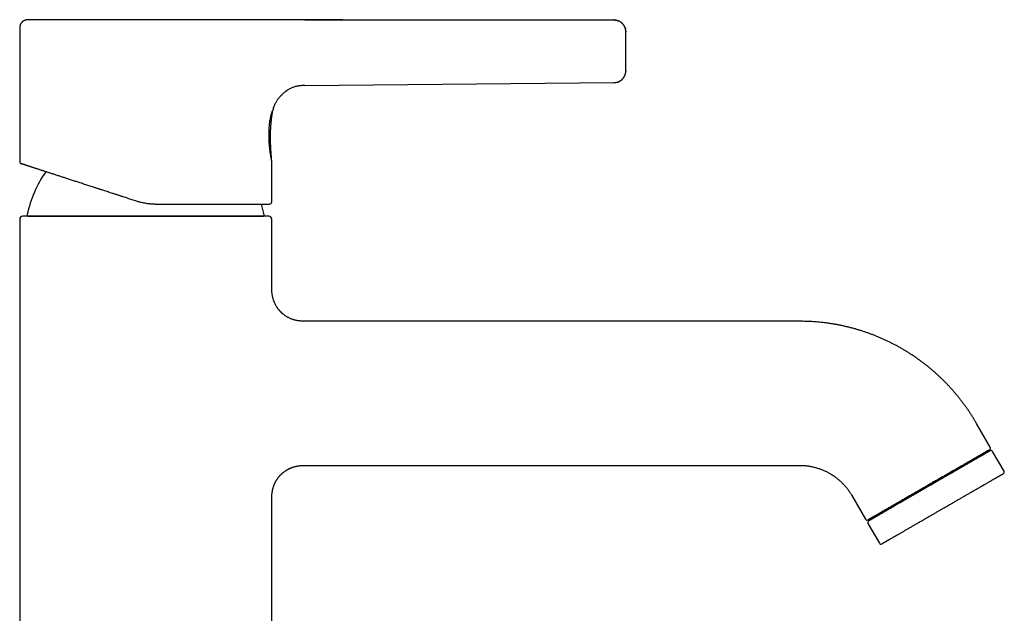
# Model space of a CAD drawing. Header units: millimetres. Extents: x 8 to 583, y 12 to 515.
# Tile 12 of 12: x 419 to 583, y 416 to 515. Entities that reach past the tile are written whole.
import ezdxf

# ---------------------------------------------------------------- set-up
doc = ezdxf.new("R2010")
doc.units = ezdxf.units.MM

msp = doc.modelspace()

# ---------------------------------------------------------------- linework, layer by layer
at = {"color": 7, "linetype": 'Continuous', "lineweight": 30}
for p, q in [((457.15, 514.81), (457.14, 514.81)), ((457.15, 514.81), (457.14, 514.81)), ((466.61, 514.82), (518.09, 514.79)), ((518.09, 514.79), (518.09, 514.79)), ((419.09, 513.31), (419.09, 491.22)), ((520.09, 512.9), (520.09, 512.81)), ((466.61, 503.88), (518.11, 504.35)), ((466.61, 503.87), (466.61, 503.88)), ((518.11, 504.34), (518.11, 504.35)), ((461.3, 499.85), (461.3, 499.85)), ((461.39, 500.15), (461.39, 500.16)), ((461.09, 484.51), (461.09, 491.31)), ((461.09, 491.31), (461.09, 491.31)), ((419.09, 481.61), (419.09, 322.11)), ((460.59, 482.11), (419.59, 482.11)), ((420.58, 482.11), (459.61, 482.11)), ((461.09, 470.61), (461.09, 481.61)), ((549.07, 464.61), (467.09, 464.61)), ((580.81, 443.63), (578.52, 447.61)), ((560.44, 431.52), (580.7, 443.22)), ((580.63, 442.95), (580.53, 443.12)), ((583.11, 439.65), (581.21, 442.94)), ((467.09, 440.61), (549.07, 440.61)), ((557.73, 435.61), (560.03, 431.63)), ((461.09, 322.11), (461.09, 434.61)), ((560.61, 431.62), (560.71, 431.45)), ((560.43, 430.94), (562.33, 427.65))]:
    msp.add_line(p, q, dxfattribs=at)
at = {"color": 7, "linetype": 'Continuous', "lineweight": 30, "flags": 128}
msp.add_lwpolyline([(520.09, 506.32), (520.09, 506.27), (520.09, 506.21)], dxfattribs=at)
at = {"color": 7, "linetype": 'Continuous', "lineweight": 30}
for centre, radius, start, end in [((518.09, 506.34), 2, 270.5187, 345.2751), ((440.09, 478.11), 20.2, 145.5868, 167.8752), ((440.09, 478.11), 20.2, 12.1248, 17.2838), ((460.69, 484.51), 0.4, 270, 0), ((420.54, 482.31), 0.2, 167.8752, 270), ((459.64, 482.31), 0.2, 270, 12.1248), ((419.59, 481.61), 0.5, 90, 180), ((460.59, 481.61), 0.5, 0, 90), ((580.55, 443.48), 0.3, 300, 30), ((580.95, 442.79), 0.3, 30, 120), ((582.85, 439.5), 0.3, 300, 30), ((560.29, 431.78), 0.3, 210, 300), ((560.69, 431.09), 0.3, 120, 210), ((562.59, 427.8), 0.3, 210, 300)]:
    msp.add_arc(centre, radius, start, end, dxfattribs=at)
for points, knots in [([(420.59, 514.81), (420.58, 514.81), (420.57, 514.81), (420.54, 514.81), (420.52, 514.81), (420.51, 514.81), (420.5, 514.81), (420.49, 514.81), (420.48, 514.81), (420.46, 514.81), (420.42, 514.81), (420.38, 514.81), (420.32, 514.8), (420.24, 514.8), (420.15, 514.79), (420.07, 514.77), (419.98, 514.74), (419.9, 514.71), (419.81, 514.68), (419.75, 514.64), (419.69, 514.6), (419.64, 514.57), (419.59, 514.54), (419.54, 514.49), (419.48, 514.44), (419.43, 514.39), (419.37, 514.32), (419.32, 514.25), (419.27, 514.17), (419.23, 514.1), (419.2, 514.02), (419.16, 513.93), (419.14, 513.84), (419.12, 513.74), (419.1, 513.64), (419.09, 513.54), (419.09, 513.43), (419.09, 513.35), (419.09, 513.31)], [0, 0, 0, 0, 0.009084, 0.021012, 0.029035, 0.034759, 0.038505, 0.042066, 0.045714, 0.049451, 0.068298, 0.086872, 0.106802, 0.14306, 0.180006, 0.216534, 0.253225, 0.289873, 0.326396, 0.362736, 0.385336, 0.408034, 0.433012, 0.460878, 0.491644, 0.52527, 0.561651, 0.600742, 0.633922, 0.668736, 0.705114, 0.742971, 0.782176, 0.82269, 0.86467, 0.908218, 0.953352, 1, 1, 1, 1]), ([(457.14, 514.81), (457.07, 514.81), (456.94, 514.81), (456.73, 514.81), (456.52, 514.81), (456.3, 514.81), (456.07, 514.81), (455.84, 514.81), (455.61, 514.81), (455.36, 514.81), (455.11, 514.81), (454.85, 514.81), (454.59, 514.81), (454.31, 514.81), (454.03, 514.81), (453.75, 514.81), (453.46, 514.81), (453.16, 514.81), (452.86, 514.81), (452.55, 514.81), (452.24, 514.81), (451.92, 514.81), (451.6, 514.81), (451.28, 514.81), (450.95, 514.81), (450.62, 514.81), (450.28, 514.81), (449.94, 514.81), (449.59, 514.81), (449.23, 514.81), (448.87, 514.81), (448.51, 514.81), (448.15, 514.81), (447.78, 514.81), (447.41, 514.81), (447.03, 514.81), (446.66, 514.81), (446.28, 514.81), (445.89, 514.81), (445.51, 514.81), (445.13, 514.81), (444.75, 514.81), (444.36, 514.81), (443.97, 514.81), (443.57, 514.81), (443.17, 514.81), (442.77, 514.81), (442.37, 514.81), (441.97, 514.81), (441.57, 514.81), (441.17, 514.81), (440.76, 514.81), (440.36, 514.81), (439.96, 514.81), (439.56, 514.81), (439.16, 514.81), (438.77, 514.81), (438.37, 514.81), (437.98, 514.81), (437.58, 514.81), (437.18, 514.81), (436.78, 514.81), (436.38, 514.81), (435.99, 514.81), (435.59, 514.81), (435.2, 514.81), (434.81, 514.81), (434.42, 514.81), (434.04, 514.81), (433.66, 514.81), (433.28, 514.81), (432.91, 514.81), (432.54, 514.81), (432.18, 514.81), (431.82, 514.81), (431.46, 514.81), (431.1, 514.81), (430.74, 514.81), (430.39, 514.81), (430.04, 514.81), (429.7, 514.81), (429.36, 514.81), (429.02, 514.81), (428.69, 514.81), (428.37, 514.81), (428.05, 514.81), (427.74, 514.81), (427.43, 514.81), (427.13, 514.81), (426.84, 514.81), (426.55, 514.81), (426.27, 514.81), (425.99, 514.81), (425.71, 514.81), (425.44, 514.81), (425.18, 514.81), (424.92, 514.81), (424.67, 514.81), (424.43, 514.81), (424.19, 514.81), (423.96, 514.81), (423.74, 514.81), (423.52, 514.81), (423.32, 514.81), (423.12, 514.81), (422.93, 514.81), (422.74, 514.81), (422.56, 514.81), (422.39, 514.81), (422.22, 514.81), (422.06, 514.81), (421.91, 514.81), (421.77, 514.81), (421.64, 514.81), (421.51, 514.81), (421.39, 514.81), (421.28, 514.81), (421.18, 514.81), (421.09, 514.81), (421, 514.81), (420.92, 514.81), (420.86, 514.81), (420.79, 514.81), (420.74, 514.81), (420.69, 514.81), (420.66, 514.81), (420.63, 514.81), (420.61, 514.81), (420.59, 514.81), (420.59, 514.81), (420.59, 514.81)], [0, 0, 0, 0, 0.007853, 0.015695, 0.02353, 0.031362, 0.039193, 0.046887, 0.054587, 0.062295, 0.070023, 0.077894, 0.085754, 0.093606, 0.101452, 0.109297, 0.117145, 0.124997, 0.132839, 0.140674, 0.148505, 0.156336, 0.164169, 0.171868, 0.179577, 0.187298, 0.19503, 0.202904, 0.210766, 0.218618, 0.226463, 0.234307, 0.24215, 0.249998, 0.25783, 0.265657, 0.273484, 0.281313, 0.289147, 0.296851, 0.304566, 0.312297, 0.320018, 0.327885, 0.335741, 0.343592, 0.35144, 0.359288, 0.36714, 0.374999, 0.38285, 0.390692, 0.398526, 0.406358, 0.41419, 0.421886, 0.429588, 0.437301, 0.44501, 0.452867, 0.460718, 0.468567, 0.476415, 0.484268, 0.492128, 0.499999, 0.507874, 0.515732, 0.523577, 0.531412, 0.53924, 0.546925, 0.55461, 0.562299, 0.569996, 0.577845, 0.585691, 0.593538, 0.601389, 0.609247, 0.617116, 0.624999, 0.632867, 0.640721, 0.648563, 0.656397, 0.664226, 0.671914, 0.679604, 0.687299, 0.694995, 0.702843, 0.710688, 0.718535, 0.726386, 0.734245, 0.742115, 0.749999, 0.757856, 0.765701, 0.773538, 0.781371, 0.789202, 0.796895, 0.804594, 0.8123, 0.820022, 0.82789, 0.835747, 0.843597, 0.851444, 0.859292, 0.867143, 0.875001, 0.882845, 0.890681, 0.898513, 0.906344, 0.914176, 0.921874, 0.929581, 0.937299, 0.945034, 0.95291, 0.960772, 0.968625, 0.97647, 0.984313, 0.992155, 1, 1, 1, 1]), ([(466.61, 514.81), (466.52, 514.81), (466.36, 514.81), (466.12, 514.81), (465.88, 514.81), (465.66, 514.81), (465.44, 514.81), (465.24, 514.81), (465.04, 514.81), (464.85, 514.8), (464.67, 514.8), (464.5, 514.8), (464.33, 514.8), (464.18, 514.8), (464.03, 514.8), (463.89, 514.8), (463.76, 514.79), (463.59, 514.79), (463.35, 514.79), (463.06, 514.79), (462.76, 514.79), (462.46, 514.8), (462.05, 514.8), (461.71, 514.8), (461.44, 514.81), (461.34, 514.81), (461.24, 514.81), (461.12, 514.81), (461, 514.81), (460.85, 514.82), (460.69, 514.82), (460.52, 514.82), (460.34, 514.82), (460.16, 514.83), (459.97, 514.83), (459.75, 514.83), (459.5, 514.83), (459.22, 514.84), (458.94, 514.84), (458.65, 514.84), (458.4, 514.83), (458.19, 514.83), (458.03, 514.83), (457.86, 514.82), (457.69, 514.82), (457.51, 514.82), (457.33, 514.81), (457.2, 514.81), (457.14, 514.81)], [0, 0, 0, 0, 0.026444, 0.052029, 0.076738, 0.100558, 0.123477, 0.145103, 0.165846, 0.185701, 0.204641, 0.223016, 0.240431, 0.256887, 0.272392, 0.286952, 0.300578, 0.313282, 0.343523, 0.374425, 0.405893, 0.437825, 0.470113, 0.535173, 0.545427, 0.555986, 0.567162, 0.578926, 0.591249, 0.607727, 0.624992, 0.642982, 0.66164, 0.680903, 0.700704, 0.720979, 0.750043, 0.779751, 0.809954, 0.84052, 0.871233, 0.888577, 0.906087, 0.923855, 0.941991, 0.960622, 0.979901, 1, 1, 1, 1]), ([(457.15, 514.81), (457.15, 514.81), (457.15, 514.81), (457.15, 514.81), (457.15, 514.81)], [0, 0, 0, 0, 0.500187, 1, 1, 1, 1]), ([(472.93, 514.81), (471.9, 514.81), (469.8, 514.81), (467.69, 514.81), (466.61, 514.81)], [0, 0, 0, 0, 0.48811, 1, 1, 1, 1]), ([(520.09, 512.81), (520.09, 512.81), (520.09, 512.82), (520.09, 512.84), (520.09, 512.86), (520.09, 512.89), (520.09, 512.91), (520.09, 512.93), (520.08, 512.95), (520.08, 512.98), (520.08, 513.02), (520.07, 513.08), (520.05, 513.17), (520.03, 513.26), (520.01, 513.35), (519.98, 513.45), (519.94, 513.54), (519.9, 513.64), (519.86, 513.73), (519.81, 513.81), (519.77, 513.87), (519.73, 513.93), (519.69, 513.99), (519.64, 514.05), (519.6, 514.11), (519.54, 514.16), (519.49, 514.22), (519.43, 514.27), (519.37, 514.33), (519.29, 514.39), (519.21, 514.45), (519.11, 514.51), (519.01, 514.57), (518.9, 514.62), (518.78, 514.67), (518.67, 514.7), (518.56, 514.73), (518.45, 514.76), (518.33, 514.77), (518.21, 514.79), (518.13, 514.79), (518.09, 514.79)], [0, 0, 0, 0, 0.017053, 0.031711, 0.044158, 0.054712, 0.063917, 0.070447, 0.077098, 0.083919, 0.090887, 0.116867, 0.144522, 0.173422, 0.203568, 0.234881, 0.266489, 0.298119, 0.329727, 0.361268, 0.382404, 0.403476, 0.424593, 0.447635, 0.473241, 0.495155, 0.518637, 0.54367, 0.570232, 0.598291, 0.631941, 0.667395, 0.704559, 0.743322, 0.783552, 0.81809, 0.853446, 0.889516, 0.926187, 0.963344, 1, 1, 1, 1]), ([(518.09, 514.79), (518.13, 514.79), (518.2, 514.79), (518.32, 514.78), (518.43, 514.76), (518.55, 514.74), (518.67, 514.71), (518.78, 514.67), (518.9, 514.62), (519.02, 514.57), (519.13, 514.5), (519.24, 514.43), (519.35, 514.35), (519.45, 514.26), (519.55, 514.16), (519.64, 514.06), (519.72, 513.95), (519.8, 513.84), (519.86, 513.72), (519.92, 513.6), (519.97, 513.48), (520.01, 513.36), (520.04, 513.26), (520.05, 513.2), (520.05, 513.18)], [0, 0, 0, 0, 0.040723, 0.082337, 0.124799, 0.168062, 0.21207, 0.25676, 0.302062, 0.347899, 0.3964, 0.445296, 0.49448, 0.54384, 0.593264, 0.642637, 0.691846, 0.74078, 0.789331, 0.837396, 0.884881, 0.931695, 0.975148, 1, 1, 1, 1]), ([(520.09, 506.34), (520.09, 506.34), (520.09, 506.34), (520.09, 506.35), (520.09, 506.37), (520.09, 506.4), (520.09, 506.44), (520.09, 506.48), (520.09, 506.53), (520.09, 506.59), (520.09, 506.65), (520.09, 506.72), (520.09, 506.8), (520.09, 506.89), (520.09, 506.98), (520.09, 507.08), (520.09, 507.18), (520.09, 507.29), (520.09, 507.4), (520.09, 507.52), (520.09, 507.65), (520.09, 507.78), (520.09, 507.92), (520.09, 508.06), (520.09, 508.2), (520.09, 508.34), (520.09, 508.49), (520.09, 508.64), (520.09, 508.8), (520.09, 508.95), (520.09, 509.11), (520.09, 509.27), (520.09, 509.43), (520.09, 509.58), (520.09, 509.74), (520.09, 509.9), (520.09, 510.06), (520.09, 510.21), (520.09, 510.37), (520.09, 510.52), (520.09, 510.67), (520.09, 510.82), (520.09, 510.97), (520.09, 511.11), (520.09, 511.25), (520.09, 511.38), (520.09, 511.51), (520.09, 511.63), (520.09, 511.75), (520.09, 511.87), (520.09, 511.97), (520.09, 512.08), (520.09, 512.17), (520.09, 512.26), (520.09, 512.35), (520.09, 512.42), (520.09, 512.49), (520.09, 512.56), (520.09, 512.61), (520.09, 512.66), (520.09, 512.7), (520.09, 512.74), (520.09, 512.76), (520.09, 512.78), (520.09, 512.79), (520.09, 512.79), (520.09, 512.79)], [0, 0, 0, 0, 0.015504, 0.031047, 0.046672, 0.06242, 0.07803, 0.093632, 0.109263, 0.124961, 0.140673, 0.156316, 0.171924, 0.187536, 0.203306, 0.218949, 0.234504, 0.250011, 0.265546, 0.281107, 0.296735, 0.312468, 0.3281, 0.343713, 0.359341, 0.375022, 0.390742, 0.406381, 0.421974, 0.437559, 0.453323, 0.468954, 0.484491, 0.499974, 0.515496, 0.531049, 0.546673, 0.562408, 0.57804, 0.593656, 0.60929, 0.624981, 0.64071, 0.656358, 0.671961, 0.687557, 0.703332, 0.718971, 0.734515, 0.750002, 0.765527, 0.781081, 0.796704, 0.812437, 0.828064, 0.843675, 0.859305, 0.874991, 0.890957, 0.906751, 0.922409, 0.93797, 0.95347, 0.968949, 0.984446, 1, 1, 1, 1]), ([(518.11, 504.35), (518.15, 504.35), (518.24, 504.35), (518.37, 504.37), (518.5, 504.39), (518.62, 504.42), (518.74, 504.45), (518.85, 504.49), (518.95, 504.54), (519.04, 504.59), (519.13, 504.63), (519.2, 504.68), (519.27, 504.73), (519.33, 504.77), (519.38, 504.82), (519.43, 504.86), (519.48, 504.9), (519.53, 504.96), (519.6, 505.03), (519.66, 505.11), (519.73, 505.2), (519.8, 505.3), (519.86, 505.41), (519.91, 505.52), (519.96, 505.63), (520, 505.73), (520.03, 505.83), (520.05, 505.93), (520.07, 506.03), (520.08, 506.11), (520.08, 506.16), (520.08, 506.19), (520.09, 506.21), (520.09, 506.23), (520.09, 506.24), (520.09, 506.25), (520.09, 506.26), (520.09, 506.27), (520.09, 506.29), (520.09, 506.3), (520.09, 506.31), (520.09, 506.32), (520.09, 506.32)], [0, 0, 0, 0, 0.0423589, 0.0838202, 0.1241877, 0.1632777, 0.2009222, 0.2369707, 0.2712908, 0.3037689, 0.3343091, 0.3628331, 0.3875809, 0.4104776, 0.4314925, 0.4516169, 0.4719633, 0.4925222, 0.5252291, 0.5583865, 0.5919441, 0.6304941, 0.6694081, 0.708131, 0.7451077, 0.7802159, 0.8134621, 0.8448763, 0.8755021, 0.9059738, 0.9168735, 0.9263576, 0.9344255, 0.9380256, 0.9418073, 0.9460796, 0.9510471, 0.9568371, 0.963527, 0.9739246, 0.9860704, 1, 1, 1, 1]), ([(466.61, 503.87), (466.54, 503.87), (466.39, 503.87), (466.17, 503.87), (465.93, 503.85), (465.68, 503.82), (465.42, 503.78), (465.15, 503.72), (464.88, 503.65), (464.6, 503.55), (464.32, 503.43), (464.05, 503.3), (463.77, 503.14), (463.59, 503.02), (463.5, 502.96)], [0, 0, 0, 0, 0.0634096, 0.1315948, 0.2041048, 0.2805818, 0.3607202, 0.4441739, 0.5306491, 0.6199231, 0.7117938, 0.805976, 0.9021531, 1, 1, 1, 1]), ([(518.11, 504.35), (518.15, 504.35), (518.22, 504.35), (518.29, 504.36), (518.32, 504.36)], [0, 0, 0, 0, 0.638041, 1, 1, 1, 1]), ([(461.39, 500.15), (461.39, 500.16), (461.41, 500.24), (461.47, 500.37), (461.54, 500.56), (461.63, 500.75), (461.72, 500.94), (461.82, 501.13), (461.93, 501.31), (462.05, 501.49), (462.18, 501.67), (462.31, 501.84), (462.45, 502.01), (462.59, 502.17), (462.74, 502.33), (462.9, 502.48), (463.06, 502.62), (463.23, 502.76), (463.37, 502.87), (463.47, 502.94), (463.5, 502.96)], [0, 0, 0, 0, 0.0113455, 0.0674794, 0.1245099, 0.1823484, 0.2409042, 0.3000846, 0.3597952, 0.41994, 0.4804219, 0.5411431, 0.6020058, 0.6629124, 0.723766, 0.7844716, 0.8449356, 0.9050672, 0.9647782, 1, 1, 1, 1]), ([(463.23, 502.76), (463.15, 502.69), (462.98, 502.56), (462.75, 502.34), (462.61, 502.19), (462.54, 502.11)], [0, 0, 0, 0, 0.330388, 0.681276, 1, 1, 1, 1]), ([(463.01, 502.58), (463.03, 502.59), (463.1, 502.66), (463.17, 502.72), (463.23, 502.76), (463.23, 502.76)], [0, 0, 0, 0, 0.227027, 0.99513, 1, 1, 1, 1]), ([(461.3, 499.85), (461.29, 499.85), (461.29, 499.85), (461.29, 499.84), (461.27, 499.81), (461.26, 499.78), (461.24, 499.74), (461.21, 499.69), (461.18, 499.63), (461.15, 499.56), (461.12, 499.48), (461.09, 499.4), (461.06, 499.32), (461.03, 499.23), (461, 499.14), (460.97, 499.05), (460.94, 498.95), (460.92, 498.86), (460.91, 498.79), (460.89, 498.73), (460.88, 498.67), (460.87, 498.62), (460.86, 498.56), (460.85, 498.5), (460.83, 498.42), (460.82, 498.33), (460.81, 498.22), (460.8, 498.15), (460.79, 498.11)], [0, 0, 0, 0, 0.049609, 0.099157, 0.148836, 0.198828, 0.2493, 0.299933, 0.350248, 0.400359, 0.450356, 0.500312, 0.543225, 0.585685, 0.627704, 0.669282, 0.71041, 0.751068, 0.772877, 0.794362, 0.815521, 0.836354, 0.856859, 0.877034, 0.896878, 0.932391, 0.966771, 1, 1, 1, 1]), ([(461.09, 491.31), (461.08, 491.36), (461.07, 491.49), (461.06, 491.69), (461.04, 491.9), (461.02, 492.11), (461.01, 492.3), (460.99, 492.48), (460.98, 492.66), (460.97, 492.82), (460.96, 492.98), (460.95, 493.12), (460.94, 493.27), (460.93, 493.41), (460.93, 493.55), (460.92, 493.67), (460.92, 493.8), (460.91, 493.91), (460.91, 494.01), (460.9, 494.11), (460.9, 494.19), (460.9, 494.27), (460.9, 494.34), (460.89, 494.41), (460.89, 494.47), (460.89, 494.53), (460.89, 494.57), (460.89, 494.62), (460.89, 494.65), (460.89, 494.68), (460.89, 494.7), (460.89, 494.72), (460.89, 494.75), (460.89, 494.78), (460.89, 494.82), (460.89, 494.87), (460.88, 494.93), (460.88, 495), (460.88, 495.08), (460.88, 495.17), (460.88, 495.25), (460.88, 495.33), (460.88, 495.42), (460.88, 495.5), (460.89, 495.68), (460.89, 495.95), (460.9, 496.31), (460.91, 496.59), (460.92, 496.79), (460.93, 496.91), (460.94, 497.03), (460.95, 497.13), (460.95, 497.23), (460.96, 497.32), (460.97, 497.4), (460.97, 497.48), (460.98, 497.54), (460.98, 497.58), (460.98, 497.6), (460.98, 497.62), (460.99, 497.63), (460.99, 497.63), (460.99, 497.64), (460.99, 497.65), (460.99, 497.67), (460.99, 497.7), (461, 497.74), (461, 497.78), (461.01, 497.83), (461.01, 497.89), (461.02, 497.96), (461.03, 498.04), (461.04, 498.12), (461.05, 498.21), (461.06, 498.31), (461.07, 498.42), (461.08, 498.53), (461.1, 498.65), (461.12, 498.78), (461.14, 498.91), (461.16, 499.06), (461.18, 499.21), (461.21, 499.38), (461.24, 499.55), (461.27, 499.71), (461.29, 499.81), (461.3, 499.85)], [0, 0, 0, 0, 0.020267, 0.045698, 0.070231, 0.093868, 0.116611, 0.138459, 0.15824, 0.177228, 0.195423, 0.212826, 0.229437, 0.246191, 0.262055, 0.277032, 0.29112, 0.304321, 0.316636, 0.327435, 0.337446, 0.34667, 0.355106, 0.362756, 0.37001, 0.376379, 0.381916, 0.386748, 0.390878, 0.394309, 0.396902, 0.39896, 0.401594, 0.405097, 0.409271, 0.415523, 0.422827, 0.431183, 0.440591, 0.451051, 0.460007, 0.469613, 0.479687, 0.489768, 0.499833, 0.542356, 0.584596, 0.626563, 0.640635, 0.654631, 0.66793, 0.680337, 0.69185, 0.70247, 0.712195, 0.720978, 0.728875, 0.732483, 0.735407, 0.7374, 0.738461, 0.738701, 0.739111, 0.740618, 0.743037, 0.746369, 0.750614, 0.755774, 0.761848, 0.768836, 0.776769, 0.785626, 0.795405, 0.80611, 0.817741, 0.830067, 0.843289, 0.857409, 0.87243, 0.888687, 0.905886, 0.92403, 0.943122, 0.963166, 0.984165, 1, 1, 1, 1]), ([(461.39, 500.15), (461.39, 500.15), (461.35, 500.05), (461.32, 499.95), (461.3, 499.85)], [0, 0, 0, 0, 0.044526, 1, 1, 1, 1]), ([(461.09, 491.31), (461.09, 491.31), (461.09, 491.31), (461.08, 491.34), (461.07, 491.39), (461.06, 491.46), (461.04, 491.55), (461.02, 491.66), (461, 491.78), (460.97, 491.93), (460.94, 492.09), (460.91, 492.27), (460.88, 492.46), (460.85, 492.65), (460.83, 492.84), (460.8, 493.03), (460.78, 493.22), (460.76, 493.42), (460.73, 493.64), (460.71, 493.89), (460.69, 494.17), (460.67, 494.45), (460.66, 494.73), (460.64, 495.02), (460.64, 495.32), (460.64, 495.62), (460.64, 495.91), (460.64, 496.21), (460.66, 496.5), (460.67, 496.78), (460.69, 497.07), (460.71, 497.34), (460.74, 497.61), (460.76, 497.87), (460.78, 498.03), (460.79, 498.11)], [0, 0, 0, 0, 0.031208, 0.062349, 0.093567, 0.125005, 0.156136, 0.18724, 0.218458, 0.249933, 0.281211, 0.312355, 0.34351, 0.374818, 0.400035, 0.425056, 0.449956, 0.474808, 0.499691, 0.531256, 0.562496, 0.59356, 0.624603, 0.655932, 0.687104, 0.718276, 0.749605, 0.780676, 0.811753, 0.842995, 0.874557, 0.905855, 0.937093, 0.968424, 1, 1, 1, 1]), ([(419.09, 491.22), (419.09, 491.21), (419.09, 491.17), (419.1, 491.13), (419.11, 491.09), (419.12, 491.06), (419.14, 491.03), (419.15, 491.01), (419.16, 490.99), (419.18, 490.97), (419.19, 490.95), (419.21, 490.94), (419.23, 490.92), (419.25, 490.9), (419.27, 490.89), (419.3, 490.87), (419.33, 490.85), (419.35, 490.84), (419.37, 490.84)], [0, 0, 0, 0, 0.093639, 0.180694, 0.260013, 0.330724, 0.392219, 0.444112, 0.490234, 0.536302, 0.582285, 0.628105, 0.673689, 0.721651, 0.779205, 0.846282, 0.922148, 1, 1, 1, 1]), ([(438.58, 484.6), (438.46, 484.64), (438.21, 484.72), (437.83, 484.84), (437.45, 484.96), (437.07, 485.09), (436.7, 485.21), (436.37, 485.32), (436.07, 485.41), (435.82, 485.49), (435.57, 485.57), (435.32, 485.66), (435.07, 485.74), (434.82, 485.82), (434.52, 485.92), (434.19, 486.02), (433.83, 486.14), (433.47, 486.26), (433.12, 486.37), (432.82, 486.47), (432.59, 486.54), (432.42, 486.6), (432.24, 486.66), (432.07, 486.71), (431.9, 486.77), (431.73, 486.82), (431.56, 486.88), (431.32, 486.96), (431.01, 487.06), (430.64, 487.18), (430.27, 487.3), (429.91, 487.41), (429.55, 487.53), (429.2, 487.65), (428.86, 487.76), (428.53, 487.86), (428.21, 487.97), (427.89, 488.07), (427.57, 488.18), (427.25, 488.28), (426.94, 488.38), (426.63, 488.48), (426.33, 488.58), (426.04, 488.67), (425.75, 488.77), (425.47, 488.86), (425.19, 488.95), (424.91, 489.04), (424.63, 489.13), (424.35, 489.22), (424.08, 489.31), (423.81, 489.4), (423.55, 489.48), (423.31, 489.56), (423.07, 489.64), (422.85, 489.71), (422.63, 489.78), (422.42, 489.85), (422.21, 489.92), (422.02, 489.98), (421.83, 490.04), (421.65, 490.1), (421.47, 490.16), (421.33, 490.2), (421.22, 490.24), (421.14, 490.26), (421.06, 490.29), (420.99, 490.31), (420.92, 490.34), (420.84, 490.36), (420.77, 490.38), (420.68, 490.41), (420.56, 490.45), (420.43, 490.49), (420.31, 490.53), (420.19, 490.57), (420.08, 490.61), (419.99, 490.64), (419.91, 490.66), (419.84, 490.69), (419.78, 490.71), (419.72, 490.73), (419.66, 490.74), (419.61, 490.76), (419.55, 490.78), (419.5, 490.8), (419.46, 490.81), (419.43, 490.82), (419.4, 490.83), (419.38, 490.84), (419.37, 490.84), (419.37, 490.84), (419.37, 490.84)], [0, 0, 0, 0, 0.012666, 0.025313, 0.037947, 0.050571, 0.063189, 0.075804, 0.084301, 0.0928, 0.101302, 0.109809, 0.118321, 0.127163, 0.136132, 0.148671, 0.161192, 0.1737, 0.186198, 0.19869, 0.204824, 0.210958, 0.217092, 0.223227, 0.229364, 0.235503, 0.241644, 0.247787, 0.261542, 0.275266, 0.288965, 0.302642, 0.316305, 0.329958, 0.342826, 0.355695, 0.368569, 0.381504, 0.39461, 0.407686, 0.420736, 0.433765, 0.446779, 0.459781, 0.472545, 0.485307, 0.498073, 0.510846, 0.524619, 0.538356, 0.552064, 0.565748, 0.579415, 0.59307, 0.605939, 0.618807, 0.631681, 0.644508, 0.65712, 0.669704, 0.682265, 0.694808, 0.707338, 0.719859, 0.726007, 0.732154, 0.738301, 0.744449, 0.750598, 0.75675, 0.762904, 0.769061, 0.781852, 0.794618, 0.807363, 0.820092, 0.832812, 0.845526, 0.855516, 0.86551, 0.875508, 0.885514, 0.895285, 0.90476, 0.917434, 0.930093, 0.942743, 0.95539, 0.968037, 0.980692, 0.993358, 1, 1, 1, 1]), ([(441.67, 484.11), (441.58, 484.11), (441.39, 484.11), (441.1, 484.12), (440.81, 484.14), (440.52, 484.17), (440.23, 484.21), (439.95, 484.26), (439.67, 484.31), (439.4, 484.37), (439.12, 484.44), (438.85, 484.51), (438.67, 484.57), (438.58, 484.6)], [0, 0, 0, 0, 0.091369, 0.183098, 0.275202, 0.367698, 0.4606, 0.553924, 0.642315, 0.731105, 0.820309, 0.909936, 1, 1, 1, 1]), ([(441.67, 484.11), (441.82, 484.11), (442.13, 484.11), (442.58, 484.11), (443.02, 484.11), (443.47, 484.11), (443.87, 484.11), (444.21, 484.11), (444.5, 484.11), (444.79, 484.11), (445.08, 484.11), (445.37, 484.11), (445.69, 484.11), (446.03, 484.11), (446.39, 484.11), (446.75, 484.11), (447.1, 484.11), (447.39, 484.11), (447.62, 484.11), (447.79, 484.11), (447.96, 484.11), (448.13, 484.11), (448.3, 484.11), (448.47, 484.11), (448.64, 484.11), (448.88, 484.11), (449.18, 484.11), (449.55, 484.11), (449.91, 484.11), (450.27, 484.11), (450.63, 484.11), (450.98, 484.11), (451.31, 484.11), (451.64, 484.11), (451.96, 484.11), (452.28, 484.11), (452.59, 484.11), (452.9, 484.11), (453.21, 484.11), (453.52, 484.11), (453.81, 484.11), (454.1, 484.11), (454.39, 484.11), (454.67, 484.11), (454.94, 484.11), (455.21, 484.11), (455.49, 484.11), (455.77, 484.11), (456.04, 484.11), (456.3, 484.11), (456.55, 484.11), (456.8, 484.11), (457.03, 484.11), (457.25, 484.11), (457.47, 484.11), (457.68, 484.11), (457.88, 484.11), (458.07, 484.11), (458.26, 484.11), (458.44, 484.11), (458.61, 484.11), (458.75, 484.11), (458.86, 484.11), (458.94, 484.11), (459.01, 484.11), (459.09, 484.11), (459.16, 484.11), (459.23, 484.11), (459.3, 484.11), (459.39, 484.11), (459.51, 484.11), (459.64, 484.11), (459.76, 484.11), (459.87, 484.11), (459.98, 484.11), (460.07, 484.11), (460.15, 484.11), (460.22, 484.11), (460.29, 484.11), (460.35, 484.11), (460.4, 484.11), (460.45, 484.11), (460.5, 484.11), (460.55, 484.11), (460.6, 484.11), (460.63, 484.11), (460.66, 484.11), (460.68, 484.11), (460.69, 484.11), (460.69, 484.11), (460.69, 484.11)], [0, 0, 0, 0, 0.014738, 0.029456, 0.044159, 0.058857, 0.073554, 0.083182, 0.092815, 0.102455, 0.112104, 0.122003, 0.132174, 0.144365, 0.156546, 0.168719, 0.18089, 0.193062, 0.199041, 0.205022, 0.211005, 0.216991, 0.22298, 0.228973, 0.23497, 0.240971, 0.254408, 0.267825, 0.281228, 0.294622, 0.308012, 0.321404, 0.334038, 0.346682, 0.359342, 0.372073, 0.384981, 0.397871, 0.410748, 0.423616, 0.436482, 0.449348, 0.461991, 0.474644, 0.487312, 0.5, 0.513694, 0.527367, 0.541026, 0.554674, 0.568319, 0.581966, 0.59484, 0.607726, 0.620628, 0.633495, 0.64616, 0.658809, 0.671445, 0.684073, 0.696699, 0.709325, 0.715527, 0.721732, 0.727939, 0.734149, 0.740362, 0.74658, 0.752802, 0.759029, 0.771979, 0.784911, 0.79783, 0.810742, 0.82365, 0.83656, 0.846709, 0.856863, 0.867027, 0.877201, 0.887141, 0.896788, 0.909695, 0.92259, 0.935479, 0.948367, 0.961258, 0.974157, 0.98707, 1, 1, 1, 1]), ([(462.97, 465.82), (462.97, 465.82), (462.97, 465.82), (462.96, 465.83), (462.95, 465.83), (462.94, 465.84), (462.93, 465.85), (462.92, 465.86), (462.9, 465.87), (462.88, 465.89), (462.86, 465.91), (462.83, 465.94), (462.79, 465.97), (462.75, 466.01), (462.7, 466.06), (462.65, 466.11), (462.59, 466.17), (462.52, 466.24), (462.45, 466.31), (462.38, 466.4), (462.3, 466.49), (462.22, 466.58), (462.14, 466.69), (462.06, 466.8), (461.98, 466.92), (461.91, 467.03), (461.83, 467.15), (461.76, 467.27), (461.7, 467.4), (461.63, 467.54), (461.56, 467.68), (461.5, 467.82), (461.45, 467.97), (461.39, 468.12), (461.34, 468.28), (461.3, 468.45), (461.25, 468.63), (461.21, 468.81), (461.18, 469), (461.15, 469.2), (461.13, 469.41), (461.11, 469.61), (461.1, 469.81), (461.09, 470.02), (461.09, 470.23), (461.09, 470.43), (461.09, 470.55), (461.09, 470.61)], [0, 0, 0, 0, 0.003627, 0.009122, 0.012492, 0.015362, 0.017953, 0.021146, 0.024409, 0.027725, 0.035755, 0.043306, 0.051586, 0.062421, 0.074318, 0.087278, 0.103695, 0.121548, 0.140833, 0.161546, 0.183682, 0.2068, 0.231332, 0.257298, 0.284683, 0.309022, 0.33436, 0.360687, 0.38799, 0.416256, 0.445473, 0.473879, 0.503107, 0.533147, 0.563991, 0.595631, 0.630049, 0.66535, 0.701529, 0.738585, 0.776519, 0.815335, 0.852745, 0.89095, 0.929962, 0.969797, 1, 1, 1, 1]), ([(461.09, 470.1), (461.09, 470.18), (461.09, 470.35), (461.09, 470.52), (461.09, 470.61)], [0, 0, 0, 0, 0.486266, 1, 1, 1, 1]), ([(467.09, 464.61), (467.02, 464.61), (466.87, 464.61), (466.65, 464.61), (466.43, 464.61), (466.21, 464.62), (465.99, 464.64), (465.77, 464.66), (465.56, 464.69), (465.35, 464.72), (465.14, 464.76), (464.94, 464.81), (464.74, 464.87), (464.54, 464.93), (464.35, 465), (464.16, 465.08), (463.97, 465.17), (463.79, 465.26), (463.61, 465.37), (463.43, 465.48), (463.26, 465.59), (463.09, 465.72), (462.93, 465.85), (462.77, 465.99), (462.62, 466.14), (462.47, 466.29), (462.38, 466.39), (462.34, 466.44)], [0, 0, 0, 0, 0.041524, 0.08309, 0.124727, 0.16646, 0.208308, 0.250288, 0.290007, 0.329874, 0.3699, 0.410099, 0.45048, 0.488893, 0.527479, 0.566237, 0.605163, 0.644251, 0.68349, 0.722866, 0.762361, 0.801956, 0.841626, 0.88135, 0.921099, 0.960848, 1, 1, 1, 1]), ([(578.52, 447.61), (578.43, 447.75), (578.27, 448.04), (578.01, 448.47), (577.74, 448.89), (577.47, 449.31), (577.19, 449.73), (576.91, 450.14), (576.61, 450.56), (576.29, 450.99), (575.96, 451.43), (575.62, 451.86), (575.27, 452.28), (574.91, 452.71), (574.55, 453.12), (574.19, 453.53), (573.81, 453.93), (573.43, 454.33), (573.05, 454.72), (572.66, 455.1), (572.26, 455.47), (571.87, 455.84), (571.46, 456.2), (571.05, 456.55), (570.62, 456.91), (570.19, 457.25), (569.76, 457.59), (569.32, 457.92), (568.88, 458.24), (568.44, 458.55), (568, 458.86), (567.54, 459.16), (567.08, 459.45), (566.61, 459.74), (566.13, 460.02), (565.66, 460.29), (565.17, 460.56), (564.68, 460.81), (564.19, 461.06), (563.7, 461.3), (563.2, 461.54), (562.7, 461.76), (562.19, 461.98), (561.68, 462.18), (561.18, 462.38), (560.67, 462.57), (560.16, 462.75), (559.65, 462.92), (559.12, 463.09), (558.6, 463.25), (558.06, 463.4), (557.53, 463.54), (557, 463.67), (556.46, 463.8), (555.92, 463.91), (555.38, 464.02), (554.84, 464.12), (554.29, 464.21), (553.75, 464.29), (553.2, 464.36), (552.65, 464.42), (552.12, 464.47), (551.6, 464.51), (551.09, 464.55), (550.59, 464.57), (550.08, 464.59), (549.58, 464.6), (549.24, 464.61), (549.07, 464.61)], [0, 0, 0, 0, 0.014049, 0.028098, 0.042148, 0.056197, 0.070246, 0.084295, 0.098345, 0.113799, 0.129254, 0.144708, 0.160163, 0.175617, 0.191071, 0.206526, 0.22198, 0.237434, 0.252888, 0.268066, 0.283244, 0.298422, 0.3136, 0.329055, 0.344509, 0.359964, 0.375418, 0.390872, 0.406051, 0.421229, 0.436407, 0.451585, 0.467073, 0.48256, 0.498048, 0.513535, 0.529023, 0.54451, 0.559998, 0.575452, 0.590907, 0.606361, 0.621816, 0.63727, 0.652449, 0.667627, 0.682806, 0.697984, 0.713472, 0.72896, 0.744448, 0.759936, 0.775423, 0.790911, 0.806399, 0.821886, 0.837374, 0.852862, 0.86835, 0.883838, 0.899327, 0.914815, 0.929012, 0.94321, 0.957407, 0.971605, 0.985802, 1, 1, 1, 1]), ([(580.8, 443.05), (580.8, 443.05), (580.8, 443.05), (580.8, 443.05), (580.79, 443.04), (580.76, 443.03), (580.73, 443.01), (580.7, 442.99), (580.65, 442.96), (580.6, 442.94), (580.56, 442.91), (580.52, 442.89), (580.49, 442.87), (580.44, 442.84), (580.4, 442.82), (580.35, 442.79), (580.3, 442.76), (580.23, 442.72), (580.15, 442.68), (580.07, 442.63), (579.99, 442.58), (579.91, 442.53), (579.82, 442.49), (579.74, 442.44), (579.65, 442.39), (579.56, 442.33), (579.46, 442.27), (579.35, 442.21), (579.23, 442.14), (579.1, 442.07), (578.96, 441.99), (578.82, 441.91), (578.66, 441.81), (578.5, 441.72), (578.33, 441.62), (578.15, 441.52), (577.98, 441.42), (577.79, 441.31), (577.62, 441.21), (577.46, 441.12), (577.32, 441.04), (577.17, 440.96), (577.03, 440.87), (576.88, 440.78), (576.72, 440.69), (576.54, 440.59), (576.36, 440.49), (576.17, 440.38), (575.99, 440.27), (575.83, 440.18), (575.68, 440.09), (575.52, 440), (575.37, 439.91), (575.21, 439.82), (575.05, 439.73), (574.89, 439.64), (574.72, 439.54), (574.54, 439.43), (574.36, 439.33), (574.18, 439.23), (573.98, 439.11), (573.75, 438.98), (573.49, 438.83), (573.23, 438.68), (572.96, 438.52), (572.7, 438.37), (572.42, 438.21), (572.14, 438.05), (571.85, 437.88), (571.56, 437.72), (571.31, 437.57), (571.09, 437.45), (570.91, 437.34), (570.73, 437.23), (570.54, 437.13), (570.32, 437), (570.06, 436.85), (569.77, 436.68), (569.49, 436.52), (569.2, 436.35), (568.92, 436.19), (568.67, 436.05), (568.47, 435.93), (568.31, 435.84), (568.15, 435.75), (567.99, 435.66), (567.84, 435.57), (567.68, 435.48), (567.51, 435.37), (567.31, 435.26), (567.1, 435.14), (566.89, 435.02), (566.69, 434.9), (566.5, 434.8), (566.33, 434.69), (566.15, 434.59), (565.98, 434.49), (565.8, 434.39), (565.62, 434.29), (565.44, 434.18), (565.24, 434.07), (565.05, 433.96), (564.85, 433.84), (564.64, 433.72), (564.44, 433.6), (564.23, 433.48), (564.03, 433.37), (563.84, 433.26), (563.65, 433.15), (563.46, 433.04), (563.3, 432.94), (563.15, 432.86), (563.02, 432.79), (562.9, 432.71), (562.78, 432.64), (562.66, 432.58), (562.54, 432.51), (562.41, 432.43), (562.28, 432.36), (562.16, 432.29), (562.05, 432.22), (561.95, 432.17), (561.86, 432.11), (561.77, 432.07), (561.69, 432.02), (561.61, 431.97), (561.53, 431.93), (561.46, 431.88), (561.38, 431.84), (561.3, 431.79), (561.23, 431.75), (561.16, 431.71), (561.09, 431.67), (561.02, 431.63), (560.94, 431.58), (560.86, 431.54), (560.8, 431.5), (560.74, 431.47), (560.69, 431.44), (560.64, 431.41), (560.61, 431.39), (560.58, 431.37), (560.56, 431.36), (560.55, 431.36), (560.54, 431.35), (560.54, 431.35), (560.54, 431.35), (560.54, 431.35)], [0, 0, 0, 0, 0.004018, 0.010118, 0.019178, 0.028226, 0.037268, 0.046311, 0.055364, 0.064434, 0.069595, 0.074749, 0.079897, 0.08504, 0.090179, 0.095317, 0.100454, 0.107518, 0.114588, 0.121665, 0.128754, 0.134904, 0.141043, 0.147174, 0.1533, 0.159421, 0.165541, 0.172756, 0.179975, 0.187204, 0.194445, 0.202678, 0.210895, 0.219099, 0.227297, 0.235494, 0.243696, 0.251907, 0.260134, 0.266155, 0.272166, 0.278169, 0.284167, 0.290162, 0.296155, 0.303219, 0.310288, 0.317366, 0.324455, 0.330003, 0.335542, 0.341075, 0.346604, 0.352129, 0.357653, 0.363177, 0.369255, 0.375339, 0.381429, 0.387453, 0.393206, 0.401753, 0.410289, 0.41882, 0.427352, 0.435891, 0.444445, 0.453596, 0.46273, 0.471853, 0.480973, 0.486707, 0.492446, 0.49819, 0.504018, 0.510118, 0.519178, 0.528226, 0.537268, 0.546311, 0.555364, 0.564434, 0.569595, 0.574749, 0.579897, 0.58504, 0.590179, 0.595317, 0.600454, 0.607518, 0.614588, 0.621665, 0.628754, 0.634904, 0.641043, 0.647174, 0.6533, 0.659421, 0.665541, 0.672756, 0.679975, 0.687204, 0.694445, 0.702678, 0.710895, 0.719099, 0.727297, 0.735494, 0.743696, 0.751907, 0.760134, 0.766155, 0.772166, 0.778169, 0.784167, 0.790162, 0.796155, 0.803219, 0.810288, 0.817366, 0.824455, 0.830003, 0.835542, 0.841075, 0.846604, 0.852129, 0.857653, 0.863177, 0.869255, 0.875339, 0.881429, 0.887453, 0.893206, 0.901753, 0.910289, 0.91882, 0.927352, 0.935891, 0.944445, 0.953596, 0.96273, 0.971853, 0.980973, 0.986707, 0.992446, 0.99819, 1, 1, 1, 1]), ([(580.53, 443.12), (580.53, 443.12), (580.52, 443.12), (580.5, 443.11), (580.48, 443.09), (580.44, 443.08), (580.4, 443.05), (580.35, 443.02), (580.29, 442.99), (580.22, 442.95), (580.14, 442.9), (580.05, 442.85), (579.95, 442.79), (579.84, 442.73), (579.72, 442.66), (579.59, 442.58), (579.46, 442.51), (579.33, 442.43), (579.19, 442.35), (579.04, 442.27), (578.89, 442.18), (578.72, 442.08), (578.55, 441.98), (578.35, 441.87), (578.16, 441.75), (577.95, 441.63), (577.74, 441.51), (577.51, 441.38), (577.29, 441.26), (577.07, 441.13), (576.85, 441), (576.63, 440.87), (576.4, 440.74), (576.16, 440.6), (575.91, 440.46), (575.66, 440.31), (575.38, 440.15), (575.11, 439.99), (574.83, 439.83), (574.54, 439.67), (574.25, 439.5), (573.97, 439.34), (573.69, 439.18), (573.42, 439.02), (573.14, 438.86), (572.86, 438.7), (572.58, 438.54), (572.29, 438.37), (571.99, 438.19), (571.68, 438.02), (571.37, 437.84), (571.06, 437.66), (570.74, 437.47), (570.43, 437.29), (570.13, 437.12), (569.83, 436.95), (569.55, 436.78), (569.26, 436.62), (568.98, 436.45), (568.69, 436.29), (568.41, 436.12), (568.11, 435.95), (567.81, 435.78), (567.51, 435.61), (567.21, 435.44), (566.92, 435.27), (566.63, 435.1), (566.35, 434.94), (566.09, 434.79), (565.83, 434.64), (565.58, 434.49), (565.34, 434.35), (565.09, 434.21), (564.85, 434.07), (564.6, 433.93), (564.36, 433.79), (564.11, 433.65), (563.88, 433.51), (563.65, 433.38), (563.43, 433.25), (563.22, 433.13), (563.02, 433.02), (562.84, 432.91), (562.66, 432.81), (562.49, 432.71), (562.33, 432.62), (562.16, 432.52), (562.01, 432.43), (561.85, 432.34), (561.7, 432.25), (561.56, 432.18), (561.44, 432.1), (561.31, 432.03), (561.21, 431.97), (561.11, 431.91), (561.02, 431.86), (560.95, 431.82), (560.88, 431.78), (560.81, 431.74), (560.76, 431.71), (560.71, 431.68), (560.67, 431.66), (560.64, 431.64), (560.62, 431.63), (560.61, 431.63), (560.61, 431.63)], [0, 0, 0, 0, 0.010101, 0.01936, 0.02862, 0.037879, 0.047138, 0.056397, 0.065657, 0.075758, 0.085859, 0.09596, 0.106061, 0.116162, 0.126263, 0.136364, 0.145623, 0.154882, 0.164141, 0.173401, 0.18266, 0.191919, 0.20202, 0.212121, 0.222222, 0.232323, 0.242424, 0.252525, 0.262626, 0.271886, 0.281145, 0.290404, 0.299663, 0.308923, 0.318182, 0.328283, 0.338384, 0.348485, 0.358586, 0.368687, 0.378788, 0.388889, 0.398148, 0.407407, 0.416667, 0.425926, 0.435185, 0.444445, 0.454546, 0.464647, 0.474748, 0.484849, 0.49495, 0.50505, 0.515151, 0.524411, 0.53367, 0.542929, 0.552189, 0.561448, 0.570707, 0.580808, 0.590909, 0.60101, 0.611111, 0.621212, 0.631313, 0.641414, 0.650673, 0.659933, 0.669192, 0.678451, 0.687711, 0.69697, 0.707071, 0.717172, 0.727273, 0.737374, 0.747475, 0.757576, 0.767677, 0.776936, 0.786195, 0.795455, 0.804714, 0.813973, 0.823232, 0.833333, 0.843434, 0.853535, 0.863636, 0.873737, 0.883838, 0.893939, 0.903199, 0.912458, 0.921717, 0.930977, 0.940236, 0.949495, 0.959596, 0.969697, 0.979798, 0.989899, 1, 1, 1, 1]), ([(461.09, 434.61), (461.09, 434.67), (461.09, 434.8), (461.09, 435), (461.09, 435.22), (461.1, 435.43), (461.11, 435.63), (461.13, 435.83), (461.15, 436.03), (461.18, 436.22), (461.21, 436.4), (461.25, 436.59), (461.29, 436.77), (461.34, 436.93), (461.39, 437.1), (461.45, 437.26), (461.51, 437.41), (461.57, 437.57), (461.64, 437.71), (461.71, 437.84), (461.77, 437.97), (461.84, 438.09), (461.91, 438.19), (461.97, 438.29), (462.03, 438.38), (462.09, 438.46), (462.14, 438.54), (462.21, 438.62), (462.27, 438.7), (462.34, 438.79), (462.42, 438.87), (462.51, 438.97), (462.6, 439.06), (462.69, 439.16), (462.8, 439.25), (462.91, 439.35), (463.03, 439.45), (463.16, 439.55), (463.3, 439.65), (463.44, 439.75), (463.6, 439.85), (463.76, 439.94), (463.92, 440.02), (464.08, 440.1), (464.25, 440.17), (464.41, 440.24), (464.59, 440.3), (464.77, 440.36), (464.95, 440.41), (465.15, 440.46), (465.34, 440.5), (465.55, 440.53), (465.75, 440.56), (465.97, 440.58), (466.18, 440.59), (466.4, 440.6), (466.63, 440.61), (466.86, 440.61), (467.01, 440.61), (467.09, 440.61)], [0, 0, 0, 0, 0.0174305, 0.040132, 0.0622838, 0.0838953, 0.104972, 0.1255173, 0.1455331, 0.1650201, 0.1848672, 0.2041317, 0.2228105, 0.2408994, 0.2583931, 0.2752854, 0.2930194, 0.3100202, 0.326278, 0.3417834, 0.356527, 0.3705001, 0.3836947, 0.3950997, 0.4058397, 0.4159103, 0.4256129, 0.4359437, 0.446981, 0.4584107, 0.4705102, 0.4832782, 0.4967125, 0.51081, 0.5255666, 0.540977, 0.5570344, 0.5737313, 0.5910585, 0.609006, 0.6275628, 0.6467171, 0.6664569, 0.6842002, 0.7023745, 0.7209727, 0.7399881, 0.759415, 0.7792491, 0.7994873, 0.8201279, 0.8411707, 0.8626167, 0.8844683, 0.9067291, 0.9294038, 0.9524995, 0.9760261, 1, 1, 1, 1]), ([(461.09, 434.61), (461.09, 434.69), (461.09, 434.84), (461.09, 435.08), (461.1, 435.32), (461.11, 435.55), (461.13, 435.79), (461.15, 436.03), (461.19, 436.25), (461.22, 436.45), (461.26, 436.64), (461.31, 436.82), (461.37, 437.01), (461.43, 437.19), (461.49, 437.37), (461.57, 437.55), (461.65, 437.73), (461.74, 437.9), (461.84, 438.07), (461.94, 438.24), (462.05, 438.4), (462.17, 438.56), (462.3, 438.72), (462.43, 438.88), (462.58, 439.04), (462.74, 439.19), (462.9, 439.34), (463.07, 439.48), (463.23, 439.6), (463.39, 439.71), (463.56, 439.82), (463.73, 439.92), (463.9, 440.01), (464.08, 440.09), (464.26, 440.18), (464.45, 440.25), (464.65, 440.32), (464.85, 440.38), (465.06, 440.43), (465.26, 440.48), (465.47, 440.51), (465.67, 440.54), (465.88, 440.57), (466.08, 440.58), (466.31, 440.6), (466.56, 440.6), (466.82, 440.61), (467, 440.61), (467.09, 440.61)], [0, 0, 0, 0, 0.024235, 0.048498, 0.072808, 0.097181, 0.12163, 0.146166, 0.1708, 0.190233, 0.209738, 0.229321, 0.248983, 0.268729, 0.288558, 0.308471, 0.328466, 0.34854, 0.368687, 0.388901, 0.409175, 0.4295, 0.449865, 0.4723, 0.494755, 0.517214, 0.53966, 0.562079, 0.582422, 0.602719, 0.62296, 0.643138, 0.663243, 0.683273, 0.703221, 0.725068, 0.746814, 0.768459, 0.790007, 0.811461, 0.832828, 0.854114, 0.875326, 0.896472, 0.917559, 0.945096, 0.972568, 1, 1, 1, 1]), ([(549.07, 440.61), (549.18, 440.61), (549.38, 440.6), (549.69, 440.59), (549.99, 440.57), (550.3, 440.53), (550.6, 440.49), (550.9, 440.44), (551.19, 440.38), (551.47, 440.32), (551.75, 440.24), (552.02, 440.16), (552.3, 440.07), (552.57, 439.98), (552.84, 439.87), (553.11, 439.76), (553.37, 439.64), (553.63, 439.51), (553.88, 439.38), (554.13, 439.24), (554.37, 439.09), (554.61, 438.94), (554.85, 438.77), (555.08, 438.6), (555.31, 438.43), (555.53, 438.24), (555.75, 438.05), (555.96, 437.86), (556.16, 437.66), (556.36, 437.46), (556.55, 437.25), (556.74, 437.03), (556.92, 436.81), (557.1, 436.58), (557.27, 436.34), (557.43, 436.1), (557.59, 435.86), (557.69, 435.69), (557.73, 435.61)], [0, 0, 0, 0, 0.02927, 0.058539, 0.087809, 0.117078, 0.146348, 0.175617, 0.203213, 0.23081, 0.258406, 0.286002, 0.313599, 0.341197, 0.368794, 0.396391, 0.423989, 0.451585, 0.478689, 0.505792, 0.532895, 0.559999, 0.587595, 0.615192, 0.642789, 0.670386, 0.697983, 0.725087, 0.752191, 0.779295, 0.806399, 0.834056, 0.861714, 0.889371, 0.917029, 0.944686, 0.972343, 1, 1, 1, 1]), ([(562.74, 427.54), (562.74, 427.54), (562.74, 427.54), (562.74, 427.54), (562.76, 427.55), (562.78, 427.57), (562.81, 427.58), (562.85, 427.6), (562.89, 427.63), (562.94, 427.66), (563.01, 427.7), (563.08, 427.74), (563.15, 427.78), (563.21, 427.81), (563.27, 427.85), (563.33, 427.88), (563.39, 427.92), (563.47, 427.96), (563.56, 428.01), (563.65, 428.07), (563.76, 428.13), (563.85, 428.18), (563.92, 428.23), (563.98, 428.26), (564.05, 428.3), (564.11, 428.33), (564.17, 428.37), (564.27, 428.42), (564.39, 428.5), (564.55, 428.59), (564.72, 428.69), (564.87, 428.77), (565.01, 428.85), (565.12, 428.92), (565.24, 428.98), (565.36, 429.05), (565.5, 429.13), (565.66, 429.23), (565.85, 429.34), (566.04, 429.45), (566.23, 429.56), (566.43, 429.67), (566.64, 429.79), (566.84, 429.91), (567.07, 430.04), (567.3, 430.17), (567.55, 430.32), (567.8, 430.46), (568.02, 430.59), (568.22, 430.7), (568.38, 430.8), (568.55, 430.89), (568.71, 430.99), (568.91, 431.11), (569.15, 431.24), (569.42, 431.4), (569.69, 431.55), (569.91, 431.68), (570.08, 431.78), (570.21, 431.85), (570.33, 431.92), (570.46, 432), (570.58, 432.07), (570.71, 432.14), (570.87, 432.24), (571.08, 432.35), (571.32, 432.49), (571.56, 432.64), (571.81, 432.78), (572.03, 432.91), (572.25, 433.03), (572.44, 433.14), (572.63, 433.25), (572.82, 433.36), (573.04, 433.49), (573.28, 433.63), (573.55, 433.78), (573.82, 433.94), (574.09, 434.1), (574.36, 434.25), (574.64, 434.41), (574.92, 434.57), (575.2, 434.74), (575.48, 434.9), (575.73, 435.04), (575.93, 435.16), (576.11, 435.26), (576.28, 435.36), (576.46, 435.46), (576.65, 435.57), (576.86, 435.69), (577.08, 435.82), (577.3, 435.95), (577.48, 436.05), (577.63, 436.14), (577.74, 436.2), (577.85, 436.27), (577.96, 436.33), (578.07, 436.39), (578.22, 436.48), (578.42, 436.6), (578.66, 436.73), (578.89, 436.87), (579.09, 436.98), (579.26, 437.08), (579.4, 437.16), (579.54, 437.24), (579.67, 437.32), (579.82, 437.41), (579.99, 437.5), (580.18, 437.61), (580.35, 437.71), (580.53, 437.81), (580.7, 437.91), (580.86, 438), (581.02, 438.09), (581.18, 438.19), (581.34, 438.28), (581.49, 438.37), (581.64, 438.46), (581.77, 438.53), (581.87, 438.59), (581.95, 438.64), (582.03, 438.68), (582.11, 438.73), (582.2, 438.78), (582.3, 438.83), (582.4, 438.89), (582.49, 438.95), (582.56, 438.99), (582.61, 439.02), (582.65, 439.04), (582.68, 439.05), (582.71, 439.07), (582.74, 439.09), (582.77, 439.11), (582.8, 439.13), (582.84, 439.15), (582.88, 439.17), (582.92, 439.19), (582.95, 439.21), (582.97, 439.22), (582.98, 439.23), (582.99, 439.24), (583, 439.24), (583, 439.24), (583, 439.24), (583, 439.24)], [0, 0, 0, 0, 0.00431, 0.012852, 0.021385, 0.029916, 0.03845, 0.046995, 0.055555, 0.064699, 0.073828, 0.082949, 0.09207, 0.097806, 0.103548, 0.109296, 0.115127, 0.121222, 0.12883, 0.136429, 0.144024, 0.15162, 0.155601, 0.159583, 0.163568, 0.167557, 0.171549, 0.175545, 0.184566, 0.193568, 0.202561, 0.211551, 0.217203, 0.222859, 0.22852, 0.234188, 0.239865, 0.248093, 0.256304, 0.264506, 0.272703, 0.280901, 0.289105, 0.297322, 0.305555, 0.314769, 0.323963, 0.333147, 0.342327, 0.3481, 0.353876, 0.359657, 0.365447, 0.371245, 0.380266, 0.389268, 0.398261, 0.407251, 0.411288, 0.415327, 0.419367, 0.423411, 0.427458, 0.43151, 0.435566, 0.443324, 0.451069, 0.458806, 0.466539, 0.474274, 0.480354, 0.486441, 0.492535, 0.498562, 0.50431, 0.512852, 0.521385, 0.529916, 0.53845, 0.546995, 0.555555, 0.564699, 0.573828, 0.582949, 0.59207, 0.597806, 0.603548, 0.609296, 0.615127, 0.621222, 0.62883, 0.636429, 0.644024, 0.65162, 0.655601, 0.659583, 0.663568, 0.667557, 0.671549, 0.675545, 0.684566, 0.693568, 0.702561, 0.711551, 0.717203, 0.722859, 0.72852, 0.734188, 0.739865, 0.748093, 0.756304, 0.764506, 0.772703, 0.780901, 0.789105, 0.797322, 0.805555, 0.814769, 0.823963, 0.833147, 0.842327, 0.8481, 0.853876, 0.859657, 0.865447, 0.871245, 0.880266, 0.889268, 0.898261, 0.907251, 0.911288, 0.915327, 0.919367, 0.923411, 0.927458, 0.93151, 0.935566, 0.943324, 0.951069, 0.958806, 0.966539, 0.974274, 0.980354, 0.986441, 0.992535, 0.998562, 1, 1, 1, 1]), ([(461.09, 434.61), (461.09, 434.61), (461.09, 434.61), (461.09, 434.61), (461.09, 434.61)], [0, 0, 0, 0, 0.897074, 1, 1, 1, 1])]:
    msp.add_open_spline(points, degree=3, knots=knots, dxfattribs=at)

doc.saveas('drawing.dxf')
